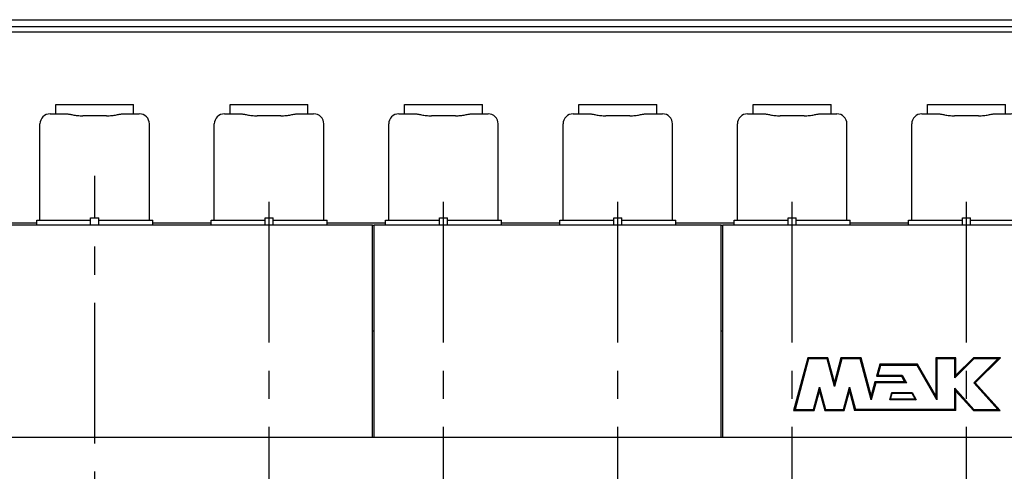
# Model space of a CAD drawing. Header units: millimetres. Extents: x 0 to 841, y 0 to 594.
# Tile 4 of 72: x 131 to 252, y 197 to 252. Entities that reach past the tile are written whole.
import ezdxf

# ---------------------------------------------------------------- set-up
doc = ezdxf.new("R2010")
doc.units = ezdxf.units.MM
doc.header["$LTSCALE"] = 46.255
doc.linetypes.add('CENTER', pattern=[0.6, 0.375, -0.075, 0.075, -0.075])
for name, color, linetype in [('25007_210700_21_SIMPLE1_A_ABL363', 7, 'CONTINUOUS'), ('25007_210700_21_SIMPLE1_A_ABL377', 7, 'CONTINUOUS'), ('25007_210700_21_SIMPLE1_A_ABL402', 7, 'CONTINUOUS'), ('25007_210700_21_SIMPLE1_A_ABL409', 7, 'CONTINUOUS'), ('25007_210700_21_SIMPLE1_A_ABL414', 7, 'CONTINUOUS'), ('25007_210700_21_SIMPLE1_A_ABL422', 7, 'CONTINUOUS'), ('25007_210700_21_SIMPLE1_T1_A_PBL416', 7, 'CONTINUOUS'), ('25007_210700_21_SIMPLE1_T1_A_PBL417', 7, 'CONTINUOUS'), ('25007_210700_21_SIMPLE1_T2_A_PBL364', 7, 'CONTINUOUS'), ('25007_210700_21_SIMPLE1_T2_A_PBL378', 7, 'CONTINUOUS'), ('25007_210700_21_SIMPLE1_T2_A_PBL403', 7, 'CONTINUOUS'), ('25007_210700_21_SIMPLE1_T2_A_PBL410', 7, 'CONTINUOUS'), ('25007_210700_21_SIMPLE1_T2_A_PBL415', 7, 'CONTINUOUS'), ('25007_210700_21_SIMPLE1_T2_A_PBL423', 7, 'CONTINUOUS'), ('25087_000000_TLKS_MARKETING_ABL294', 7, 'CONTINUOUS'), ('25087_000000_TRENNSTELLEN_TLKS_PBL365', 7, 'CONTINUOUS'), ('25087_030000_TLKS_V_ABL299', 7, 'CONTINUOUS'), ('25087_100000_TLKS_V_ABL320', 7, 'CONTINUOUS'), ('25087_111000_21_SIMPLE1_A_ABL336', 7, 'CONTINUOUS'), ('25087_111000_21_SIMPLE1_T1_A_PBL337', 7, 'CONTINUOUS'), ('25087_171000_21_SIMPLE1_A_ABL352', 7, 'CONTINUOUS'), ('25087_171000_21_SIMPLE1_T1_A_PBL353', 7, 'CONTINUOUS'), ('25087_171000_21_SIMPLE1_T2_A_PBL411', 7, 'CONTINUOUS'), ('25087_200000_TLKS_V_ABL362', 7, 'CONTINUOUS'), ('25087_700000_TLKS_V_ABL300', 7, 'CONTINUOUS'), ('25087_722000_27_SIMPLE1_A_ABL301', 7, 'CONTINUOUS'), ('25087_722000_27_SIMPLE1_T1_A_PBL302', 7, 'CONTINUOUS'), ('right_6_VBL291', 7, 'CONTINUOUS')]:
    doc.layers.add(name, color=color, linetype=linetype)

# ---------------------------------------------------------------- blocks, each defined once
blk = doc.blocks.new('25087_722000_27_SIMPLE1_T1_A_PBL302', base_point=(178.12, 239.63))
at = {"layer": '25087_722000_27_SIMPLE1_T1_A_PBL302', "color": 7, "linetype": 'Continuous'}
for p, q in [((128.07, 252.27), (302.81, 252.27)), ((128.07, 251.45), (302.81, 251.45)), ((128.07, 250.78), (302.81, 250.78)), ((128.07, 227.21), (132.85, 227.21)), ((147.15, 227.21), (154.35, 227.21)), ((168.65, 227.21), (175.85, 227.21)), ((190.15, 227.21), (197.35, 227.21)), ((211.65, 227.21), (218.85, 227.21)), ((233.15, 227.21), (240.35, 227.21))]:
    blk.add_line(p, q, dxfattribs=at)
blk = doc.blocks.new('25087_722000_27_SIMPLE1_A_ABL301', base_point=(178.12, 239.63))
at = {"layer": '25087_722000_27_SIMPLE1_T1_A_PBL302'}
blk.add_blockref('25087_722000_27_SIMPLE1_T1_A_PBL302', (178.12, 239.63), dxfattribs=at)
blk = doc.blocks.new('25087_700000_TLKS_V_ABL300', base_point=(178.12, 239.63))
at = {"layer": '25087_722000_27_SIMPLE1_A_ABL301'}
blk.add_blockref('25087_722000_27_SIMPLE1_A_ABL301', (178.12, 239.63), dxfattribs=at)
blk = doc.blocks.new('25087_111000_21_SIMPLE1_T1_A_PBL337', base_point=(218.38, 163.88))
at = {"layer": '25087_111000_21_SIMPLE1_T1_A_PBL337', "color": 7, "linetype": 'Continuous'}
blk.add_line((306.77, 200.75), (115.15, 200.75), dxfattribs=at)
blk = doc.blocks.new('25087_111000_21_SIMPLE1_A_ABL336', base_point=(218.375, 163.875))
at = {"layer": '25087_111000_21_SIMPLE1_T1_A_PBL337'}
blk.add_blockref('25087_111000_21_SIMPLE1_T1_A_PBL337', (218.375, 163.875), dxfattribs=at)
blk = doc.blocks.new('25087_171000_21_SIMPLE1_T1_A_PBL353', base_point=(217.375, 213.863))
at = {"layer": '25087_171000_21_SIMPLE1_T1_A_PBL353', "color": 7, "linetype": 'Continuous'}
for p, q in [((128.65, 226.975), (174.25, 226.975)), ((174.25, 200.75), (174.25, 226.975)), ((174.45, 200.75), (174.45, 226.975)), ((174.45, 226.975), (217.25, 226.975)), ((217.25, 200.75), (217.25, 226.975)), ((217.45, 200.75), (217.45, 226.975)), ((217.45, 226.975), (260.25, 226.975))]:
    blk.add_line(p, q, dxfattribs=at)
blk = doc.blocks.new('25087_171000_21_SIMPLE1_T2_A_PBL411', base_point=(238.92, 207.32))
at = {"layer": '25087_171000_21_SIMPLE1_T2_A_PBL411', "color": 7, "linetype": 'Continuous'}
for p, q in [((227.92, 210.58), (226.18, 204.07)), ((228.02, 210.45), (226.35, 204.2)), ((230.41, 210.58), (227.92, 210.58)), ((227.92, 210.58), (228.02, 210.45)), ((230.3, 210.45), (228.02, 210.45)), ((230.41, 210.58), (230.3, 210.45)), ((231.21, 207.06), (230.3, 210.45)), ((231.21, 207.58), (230.41, 210.58)), ((232.02, 210.58), (231.21, 207.58)), ((232.12, 210.45), (231.21, 207.06)), ((234.5, 210.58), (232.02, 210.58)), ((232.02, 210.58), (232.12, 210.45)), ((234.4, 210.45), (232.12, 210.45)), ((234.5, 210.58), (234.4, 210.45)), ((235.75, 205.4), (234.4, 210.45)), ((235.75, 205.92), (234.5, 210.58)), ((246.18, 210.58), (243.72, 210.58)), ((243.72, 210.58), (243.72, 205.9)), ((243.72, 210.58), (243.85, 210.45)), ((246.05, 210.45), (243.85, 210.45)), ((243.85, 210.45), (243.85, 205.4)), ((246.18, 210.58), (246.05, 210.45)), ((248.4, 210.45), (246.05, 208.1)), ((246.05, 208.1), (246.05, 210.45)), ((248.34, 210.58), (246.18, 208.42)), ((246.18, 208.42), (246.18, 210.58)), ((251.67, 210.58), (248.34, 210.58)), ((248.34, 210.58), (248.4, 210.45)), ((251.35, 210.45), (248.4, 210.45)), ((248.4, 207.5), (251.35, 210.45)), ((248.58, 207.49), (251.67, 210.58)), ((251.67, 210.58), (251.35, 210.45)), ((236.79, 209.78), (236.39, 208.32)), ((236.89, 209.65), (236.57, 208.45)), ((241.47, 209.78), (236.79, 209.78)), ((236.79, 209.78), (236.89, 209.65)), ((241.4, 209.65), (236.89, 209.65)), ((241.47, 209.78), (241.4, 209.65)), ((243.85, 205.4), (241.4, 209.65)), ((243.72, 205.9), (241.47, 209.78)), ((236.21, 207.63), (235.75, 205.92)), ((239.87, 207.63), (236.21, 207.63)), ((236.21, 207.63), (236.31, 207.5)), ((236.39, 208.32), (236.57, 208.45)), ((236.39, 208.32), (239.47, 208.32)), ((236.57, 208.45), (239.55, 208.45)), ((239.47, 208.32), (239.55, 208.45)), ((239.47, 208.32), (239.87, 207.63)), ((239.55, 208.45), (240.1, 207.5)), ((239.87, 207.63), (240.1, 207.5)), ((246.18, 208.42), (246.05, 208.1)), ((228.63, 204.2), (229.37, 206.97)), ((228.73, 204.07), (229.37, 206.46)), ((229.37, 206.46), (229.37, 206.97)), ((229.37, 206.97), (230.11, 204.2)), ((229.37, 206.46), (230.01, 204.07)), ((231.21, 207.58), (231.21, 207.06)), ((232.31, 204.2), (233.05, 206.97)), ((232.41, 204.07), (233.05, 206.46)), ((233.05, 206.46), (233.05, 206.97)), ((233.05, 206.97), (233.79, 204.2)), ((233.05, 206.46), (233.69, 204.07)), ((236.31, 207.5), (235.75, 205.4)), ((240.1, 207.5), (236.31, 207.5)), ((246.05, 204.2), (246.05, 206.83)), ((246.05, 206.83), (248.4, 204.2)), ((246.18, 206.48), (246.05, 206.83)), ((246.18, 204.07), (246.18, 206.48)), ((246.18, 206.48), (248.34, 204.07)), ((248.58, 207.49), (248.4, 207.5)), ((251.35, 204.2), (248.4, 207.5)), ((251.65, 204.07), (248.58, 207.49)), ((235.75, 205.92), (235.75, 205.4)), ((238.03, 205.4), (238.27, 206.3)), ((238.14, 205.49), (238.03, 205.4)), ((241.31, 205.4), (238.03, 205.4)), ((238.14, 205.49), (238.34, 206.21)), ((241.16, 205.49), (238.14, 205.49)), ((238.27, 206.3), (240.79, 206.3)), ((238.34, 206.21), (238.27, 206.3)), ((238.34, 206.21), (240.74, 206.21)), ((240.74, 206.21), (240.79, 206.3)), ((240.74, 206.21), (241.16, 205.49)), ((240.79, 206.3), (241.31, 205.4)), ((241.16, 205.49), (241.31, 205.4)), ((243.72, 205.9), (243.85, 205.4)), ((226.18, 204.07), (226.35, 204.2)), ((226.18, 204.07), (228.73, 204.07)), ((226.35, 204.2), (228.63, 204.2)), ((228.73, 204.07), (228.63, 204.2)), ((230.01, 204.07), (230.11, 204.2)), ((230.01, 204.07), (232.41, 204.07)), ((230.11, 204.2), (232.31, 204.2)), ((232.41, 204.07), (232.31, 204.2)), ((233.69, 204.07), (233.79, 204.2)), ((246.18, 204.07), (233.69, 204.07)), ((246.05, 204.2), (233.79, 204.2)), ((246.18, 204.07), (246.05, 204.2)), ((248.34, 204.07), (248.4, 204.2)), ((248.34, 204.07), (251.65, 204.07)), ((248.4, 204.2), (251.35, 204.2)), ((251.65, 204.07), (251.35, 204.2))]:
    blk.add_line(p, q, dxfattribs=at)
blk = doc.blocks.new('25087_171000_21_SIMPLE1_A_ABL352', base_point=(217.38, 213.86))
at = {"layer": '25087_171000_21_SIMPLE1_T1_A_PBL353'}
blk.add_blockref('25087_171000_21_SIMPLE1_T1_A_PBL353', (217.38, 213.86), dxfattribs=at)
at = {"layer": '25087_171000_21_SIMPLE1_T2_A_PBL411'}
blk.add_blockref('25087_171000_21_SIMPLE1_T2_A_PBL411', (238.92, 207.32), dxfattribs=at)
blk = doc.blocks.new('25087_100000_TLKS_V_ABL320', base_point=(218.875, 158.6625))
at = {"layer": '25087_111000_21_SIMPLE1_A_ABL336'}
blk.add_blockref('25087_111000_21_SIMPLE1_A_ABL336', (218.375, 163.875), dxfattribs=at)
at = {"layer": '25087_171000_21_SIMPLE1_A_ABL352'}
blk.add_blockref('25087_171000_21_SIMPLE1_A_ABL352', (217.375, 213.8625), dxfattribs=at)
blk = doc.blocks.new('25007_210700_21_SIMPLE1_T2_A_PBL364', base_point=(140, 234.39))
at = {"layer": '25007_210700_21_SIMPLE1_T2_A_PBL364', "color": 7, "linetype": 'Continuous'}
for p, q in [((135.2, 240.66), (135.2, 241.81)), ((135.2, 241.81), (144.8, 241.81)), ((144.8, 240.66), (144.8, 241.81)), ((134.5, 240.66), (136.59, 240.66)), ((135.67, 240.66), (136.59, 240.66)), ((141.47, 240.42), (138.53, 240.42)), ((143.41, 240.66), (143.7, 240.66)), ((143.41, 240.66), (144.33, 240.66)), ((144.33, 240.66), (145.5, 240.66)), ((133.25, 227.56), (133.25, 239.41)), ((146.75, 227.56), (146.75, 239.41)), ((132.85, 226.97), (132.85, 227.56)), ((132.85, 227.56), (139.5, 227.56)), ((139.5, 226.97), (139.5, 227.85)), ((139.5, 227.85), (140.5, 227.85)), ((140.5, 226.97), (140.5, 227.85)), ((140.5, 227.56), (147.15, 227.56)), ((147.15, 226.97), (147.15, 227.56))]:
    blk.add_line(p, q, dxfattribs=at)
for centre, start, end in [((134.5, 239.41), 90, 180), ((145.5, 239.41), 0, 90)]:
    blk.add_arc(centre, 1.25, start, end, dxfattribs=at)
for points, knots in [([(136.59, 240.66), (136.63, 240.66), (136.72, 240.64), (136.88, 240.62), (137.08, 240.58), (137.41, 240.52), (137.9, 240.45), (138.31, 240.42), (138.53, 240.42)], [0, 0, 0, 0, 0.055747, 0.137772, 0.243376, 0.369201, 0.666979, 1, 1, 1, 1]), ([(141.47, 240.42), (141.69, 240.42), (142.1, 240.45), (142.59, 240.52), (142.92, 240.58), (143.12, 240.62), (143.28, 240.64), (143.37, 240.66), (143.41, 240.66)], [0, 0, 0, 0, 0.333021, 0.630799, 0.756624, 0.862228, 0.944253, 1, 1, 1, 1])]:
    blk.add_open_spline(points, degree=3, knots=knots, dxfattribs=at)
blk = doc.blocks.new('25007_210700_21_SIMPLE1_A_ABL363', base_point=(140, 234.39))
at = {"layer": '25007_210700_21_SIMPLE1_T2_A_PBL364'}
blk.add_blockref('25007_210700_21_SIMPLE1_T2_A_PBL364', (140, 234.39), dxfattribs=at)
blk = doc.blocks.new('25007_210700_21_SIMPLE1_T2_A_PBL378', base_point=(161.5, 234.39))
at = {"layer": '25007_210700_21_SIMPLE1_T2_A_PBL378', "color": 7, "linetype": 'Continuous'}
for p, q in [((156.7, 240.66), (156.7, 241.81)), ((156.7, 241.81), (166.3, 241.81)), ((166.3, 240.66), (166.3, 241.81)), ((156, 240.66), (158.09, 240.66)), ((157.17, 240.66), (158.09, 240.66)), ((162.97, 240.42), (160.03, 240.42)), ((164.91, 240.66), (165.2, 240.66)), ((164.91, 240.66), (165.83, 240.66)), ((165.83, 240.66), (167, 240.66)), ((154.75, 227.56), (154.75, 239.41)), ((168.25, 227.56), (168.25, 239.41)), ((154.35, 226.97), (154.35, 227.56)), ((154.35, 227.56), (161, 227.56)), ((161, 226.97), (161, 227.85)), ((161, 227.85), (162, 227.85)), ((162, 226.97), (162, 227.85)), ((162, 227.56), (168.65, 227.56)), ((168.65, 226.97), (168.65, 227.56))]:
    blk.add_line(p, q, dxfattribs=at)
for centre, start, end in [((156, 239.41), 90, 180), ((167, 239.41), 0, 90)]:
    blk.add_arc(centre, 1.25, start, end, dxfattribs=at)
for points, knots in [([(158.09, 240.66), (158.13, 240.66), (158.22, 240.64), (158.38, 240.62), (158.58, 240.58), (158.91, 240.52), (159.4, 240.45), (159.81, 240.42), (160.03, 240.42)], [0, 0, 0, 0, 0.055747, 0.137772, 0.243376, 0.369201, 0.666979, 1, 1, 1, 1]), ([(162.97, 240.42), (163.19, 240.42), (163.6, 240.45), (164.09, 240.52), (164.42, 240.58), (164.62, 240.62), (164.78, 240.64), (164.87, 240.66), (164.91, 240.66)], [0, 0, 0, 0, 0.333021, 0.630799, 0.756624, 0.862228, 0.944253, 1, 1, 1, 1])]:
    blk.add_open_spline(points, degree=3, knots=knots, dxfattribs=at)
blk = doc.blocks.new('25007_210700_21_SIMPLE1_A_ABL377', base_point=(161.5, 234.39))
at = {"layer": '25007_210700_21_SIMPLE1_T2_A_PBL378'}
blk.add_blockref('25007_210700_21_SIMPLE1_T2_A_PBL378', (161.5, 234.39), dxfattribs=at)
blk = doc.blocks.new('25007_210700_21_SIMPLE1_T2_A_PBL403', base_point=(183, 234.39))
at = {"layer": '25007_210700_21_SIMPLE1_T2_A_PBL403', "color": 7, "linetype": 'Continuous'}
for p, q in [((178.2, 240.66), (178.2, 241.81)), ((178.2, 241.81), (187.8, 241.81)), ((187.8, 240.66), (187.8, 241.81)), ((177.5, 240.66), (179.59, 240.66)), ((178.67, 240.66), (179.59, 240.66)), ((184.47, 240.42), (181.53, 240.42)), ((186.41, 240.66), (186.7, 240.66)), ((186.41, 240.66), (187.33, 240.66)), ((187.33, 240.66), (188.5, 240.66)), ((176.25, 227.56), (176.25, 239.41)), ((189.75, 227.56), (189.75, 239.41)), ((175.85, 226.97), (175.85, 227.56)), ((175.85, 227.56), (182.5, 227.56)), ((182.5, 226.97), (182.5, 227.85)), ((182.5, 227.85), (183.5, 227.85)), ((183.5, 226.97), (183.5, 227.85)), ((183.5, 227.56), (190.15, 227.56)), ((190.15, 226.97), (190.15, 227.56))]:
    blk.add_line(p, q, dxfattribs=at)
for centre, start, end in [((177.5, 239.41), 90, 180), ((188.5, 239.41), 0, 90)]:
    blk.add_arc(centre, 1.25, start, end, dxfattribs=at)
for points, knots in [([(179.59, 240.66), (179.63, 240.66), (179.72, 240.64), (179.88, 240.62), (180.08, 240.58), (180.41, 240.52), (180.9, 240.45), (181.31, 240.42), (181.53, 240.42)], [0, 0, 0, 0, 0.055747, 0.137772, 0.243376, 0.369201, 0.666979, 1, 1, 1, 1]), ([(184.47, 240.42), (184.69, 240.42), (185.1, 240.45), (185.59, 240.52), (185.92, 240.58), (186.12, 240.62), (186.28, 240.64), (186.37, 240.66), (186.41, 240.66)], [0, 0, 0, 0, 0.333021, 0.630799, 0.756624, 0.862228, 0.944253, 1, 1, 1, 1])]:
    blk.add_open_spline(points, degree=3, knots=knots, dxfattribs=at)
blk = doc.blocks.new('25007_210700_21_SIMPLE1_T1_A_PBL416', base_point=(174.35, 220.4))
at = {"layer": '25007_210700_21_SIMPLE1_T1_A_PBL416', "color": 7, "linetype": 'Continuous'}
for p, q in [((174.45, 226.91), (174.25, 226.91)), ((174.25, 213.9), (174.45, 213.9))]:
    blk.add_line(p, q, dxfattribs=at)
blk = doc.blocks.new('25007_210700_21_SIMPLE1_A_ABL402', base_point=(182.2, 227.85))
at = {"layer": '25007_210700_21_SIMPLE1_T1_A_PBL416'}
blk.add_blockref('25007_210700_21_SIMPLE1_T1_A_PBL416', (174.35, 220.4), dxfattribs=at)
at = {"layer": '25007_210700_21_SIMPLE1_T2_A_PBL403'}
blk.add_blockref('25007_210700_21_SIMPLE1_T2_A_PBL403', (183, 234.39), dxfattribs=at)
blk = doc.blocks.new('25007_210700_21_SIMPLE1_T2_A_PBL410', base_point=(204.5, 234.39))
at = {"layer": '25007_210700_21_SIMPLE1_T2_A_PBL410', "color": 7, "linetype": 'Continuous'}
for p, q in [((199.7, 240.66), (199.7, 241.81)), ((199.7, 241.81), (209.3, 241.81)), ((209.3, 240.66), (209.3, 241.81)), ((199, 240.66), (201.09, 240.66)), ((200.17, 240.66), (201.09, 240.66)), ((205.97, 240.42), (203.03, 240.42)), ((207.91, 240.66), (208.2, 240.66)), ((207.91, 240.66), (208.83, 240.66)), ((208.83, 240.66), (210, 240.66)), ((197.75, 227.56), (197.75, 239.41)), ((211.25, 227.56), (211.25, 239.41)), ((197.35, 226.97), (197.35, 227.56)), ((197.35, 227.56), (204, 227.56)), ((204, 226.97), (204, 227.85)), ((204, 227.85), (205, 227.85)), ((205, 226.97), (205, 227.85)), ((205, 227.56), (211.65, 227.56)), ((211.65, 226.97), (211.65, 227.56))]:
    blk.add_line(p, q, dxfattribs=at)
for centre, start, end in [((199, 239.41), 90, 180), ((210, 239.41), 0, 90)]:
    blk.add_arc(centre, 1.25, start, end, dxfattribs=at)
for points, knots in [([(201.09, 240.66), (201.13, 240.66), (201.22, 240.64), (201.38, 240.62), (201.58, 240.58), (201.91, 240.52), (202.4, 240.45), (202.81, 240.42), (203.03, 240.42)], [0, 0, 0, 0, 0.055747, 0.137772, 0.243376, 0.369201, 0.666979, 1, 1, 1, 1]), ([(205.97, 240.42), (206.19, 240.42), (206.6, 240.45), (207.09, 240.52), (207.42, 240.58), (207.62, 240.62), (207.78, 240.64), (207.87, 240.66), (207.91, 240.66)], [0, 0, 0, 0, 0.333021, 0.630799, 0.756624, 0.862228, 0.944253, 1, 1, 1, 1])]:
    blk.add_open_spline(points, degree=3, knots=knots, dxfattribs=at)
blk = doc.blocks.new('25007_210700_21_SIMPLE1_A_ABL409', base_point=(204.5, 234.39))
at = {"layer": '25007_210700_21_SIMPLE1_T2_A_PBL410'}
blk.add_blockref('25007_210700_21_SIMPLE1_T2_A_PBL410', (204.5, 234.39), dxfattribs=at)
blk = doc.blocks.new('25007_210700_21_SIMPLE1_T2_A_PBL415', base_point=(226, 234.39))
at = {"layer": '25007_210700_21_SIMPLE1_T2_A_PBL415', "color": 7, "linetype": 'Continuous'}
for p, q in [((221.2, 240.66), (221.2, 241.81)), ((221.2, 241.81), (230.8, 241.81)), ((230.8, 240.66), (230.8, 241.81)), ((220.5, 240.66), (222.59, 240.66)), ((221.67, 240.66), (222.59, 240.66)), ((227.47, 240.42), (224.53, 240.42)), ((229.41, 240.66), (229.7, 240.66)), ((229.41, 240.66), (230.33, 240.66)), ((230.33, 240.66), (231.5, 240.66)), ((219.25, 227.56), (219.25, 239.41)), ((232.75, 227.56), (232.75, 239.41)), ((218.85, 226.97), (218.85, 227.56)), ((218.85, 227.56), (225.5, 227.56)), ((225.5, 226.97), (225.5, 227.85)), ((225.5, 227.85), (226.5, 227.85)), ((226.5, 226.97), (226.5, 227.85)), ((226.5, 227.56), (233.15, 227.56)), ((233.15, 226.97), (233.15, 227.56))]:
    blk.add_line(p, q, dxfattribs=at)
for centre, start, end in [((220.5, 239.41), 90, 180), ((231.5, 239.41), 0, 90)]:
    blk.add_arc(centre, 1.25, start, end, dxfattribs=at)
for points, knots in [([(222.59, 240.66), (222.63, 240.66), (222.72, 240.64), (222.88, 240.62), (223.08, 240.58), (223.41, 240.52), (223.9, 240.45), (224.31, 240.42), (224.53, 240.42)], [0, 0, 0, 0, 0.055747, 0.137772, 0.243376, 0.369201, 0.666979, 1, 1, 1, 1]), ([(227.47, 240.42), (227.69, 240.42), (228.1, 240.45), (228.59, 240.52), (228.92, 240.58), (229.12, 240.62), (229.28, 240.64), (229.37, 240.66), (229.41, 240.66)], [0, 0, 0, 0, 0.333021, 0.630799, 0.756624, 0.862228, 0.944253, 1, 1, 1, 1])]:
    blk.add_open_spline(points, degree=3, knots=knots, dxfattribs=at)
blk = doc.blocks.new('25007_210700_21_SIMPLE1_T1_A_PBL417', base_point=(217.35, 220.4))
at = {"layer": '25007_210700_21_SIMPLE1_T1_A_PBL417', "color": 7, "linetype": 'Continuous'}
for p, q in [((217.45, 226.91), (217.25, 226.91)), ((217.25, 213.9), (217.45, 213.9))]:
    blk.add_line(p, q, dxfattribs=at)
blk = doc.blocks.new('25007_210700_21_SIMPLE1_A_ABL414', base_point=(225.2, 227.85))
at = {"layer": '25007_210700_21_SIMPLE1_T1_A_PBL417'}
blk.add_blockref('25007_210700_21_SIMPLE1_T1_A_PBL417', (217.35, 220.4), dxfattribs=at)
at = {"layer": '25007_210700_21_SIMPLE1_T2_A_PBL415'}
blk.add_blockref('25007_210700_21_SIMPLE1_T2_A_PBL415', (226, 234.39), dxfattribs=at)
blk = doc.blocks.new('25007_210700_21_SIMPLE1_T2_A_PBL423', base_point=(247.5, 234.39))
at = {"layer": '25007_210700_21_SIMPLE1_T2_A_PBL423', "color": 7, "linetype": 'Continuous'}
for p, q in [((242.7, 240.66), (242.7, 241.81)), ((242.7, 241.81), (252.3, 241.81)), ((252.3, 240.66), (252.3, 241.81)), ((242, 240.66), (244.09, 240.66)), ((243.17, 240.66), (244.09, 240.66)), ((248.97, 240.42), (246.03, 240.42)), ((250.91, 240.66), (251.2, 240.66)), ((250.91, 240.66), (251.83, 240.66)), ((251.83, 240.66), (253, 240.66)), ((240.75, 227.56), (240.75, 239.41)), ((254.25, 227.56), (254.25, 239.41)), ((240.35, 227.56), (247, 227.56)), ((240.35, 226.97), (240.35, 227.56)), ((247, 227.85), (248, 227.85)), ((247, 226.97), (247, 227.85)), ((248, 226.97), (248, 227.85)), ((248, 227.56), (254.65, 227.56)), ((254.65, 226.97), (254.65, 227.56))]:
    blk.add_line(p, q, dxfattribs=at)
for centre, start, end in [((242, 239.41), 90, 180), ((253, 239.41), 0, 90)]:
    blk.add_arc(centre, 1.25, start, end, dxfattribs=at)
for points, knots in [([(244.09, 240.66), (244.13, 240.66), (244.22, 240.64), (244.38, 240.62), (244.58, 240.58), (244.91, 240.52), (245.4, 240.45), (245.81, 240.42), (246.03, 240.42)], [0, 0, 0, 0, 0.055747, 0.137772, 0.243376, 0.369201, 0.666979, 1, 1, 1, 1]), ([(248.97, 240.42), (249.19, 240.42), (249.6, 240.45), (250.09, 240.52), (250.42, 240.58), (250.62, 240.62), (250.78, 240.64), (250.87, 240.66), (250.91, 240.66)], [0, 0, 0, 0, 0.333021, 0.630799, 0.756624, 0.862228, 0.944253, 1, 1, 1, 1])]:
    blk.add_open_spline(points, degree=3, knots=knots, dxfattribs=at)
blk = doc.blocks.new('25007_210700_21_SIMPLE1_A_ABL422', base_point=(247.5, 234.39))
at = {"layer": '25007_210700_21_SIMPLE1_T2_A_PBL423'}
blk.add_blockref('25007_210700_21_SIMPLE1_T2_A_PBL423', (247.5, 234.39), dxfattribs=at)
blk = doc.blocks.new('25087_200000_TLKS_V_ABL362', base_point=(215.25, 227.85))
at = {"layer": '25007_210700_21_SIMPLE1_A_ABL363'}
blk.add_blockref('25007_210700_21_SIMPLE1_A_ABL363', (140, 234.39), dxfattribs=at)
at = {"layer": '25007_210700_21_SIMPLE1_A_ABL377'}
blk.add_blockref('25007_210700_21_SIMPLE1_A_ABL377', (161.5, 234.39), dxfattribs=at)
at = {"layer": '25007_210700_21_SIMPLE1_A_ABL402'}
blk.add_blockref('25007_210700_21_SIMPLE1_A_ABL402', (182.2, 227.85), dxfattribs=at)
at = {"layer": '25007_210700_21_SIMPLE1_A_ABL409'}
blk.add_blockref('25007_210700_21_SIMPLE1_A_ABL409', (204.5, 234.39), dxfattribs=at)
at = {"layer": '25007_210700_21_SIMPLE1_A_ABL414'}
blk.add_blockref('25007_210700_21_SIMPLE1_A_ABL414', (225.2, 227.85), dxfattribs=at)
at = {"layer": '25007_210700_21_SIMPLE1_A_ABL422'}
blk.add_blockref('25007_210700_21_SIMPLE1_A_ABL422', (247.5, 234.39), dxfattribs=at)
blk = doc.blocks.new('25087_030000_TLKS_V_ABL299', base_point=(198.42, 180.19))
at = {"layer": '25087_100000_TLKS_V_ABL320'}
blk.add_blockref('25087_100000_TLKS_V_ABL320', (218.88, 158.66), dxfattribs=at)
at = {"layer": '25087_200000_TLKS_V_ABL362'}
blk.add_blockref('25087_200000_TLKS_V_ABL362', (215.25, 227.85), dxfattribs=at)
at = {"layer": '25087_700000_TLKS_V_ABL300'}
blk.add_blockref('25087_700000_TLKS_V_ABL300', (178.12, 239.63), dxfattribs=at)
blk = doc.blocks.new('25087_000000_TLKS_MARKETING_ABL294', base_point=(196.96, 179.61))
at = {"layer": '25087_030000_TLKS_V_ABL299'}
blk.add_blockref('25087_030000_TLKS_V_ABL299', (198.42, 180.19), dxfattribs=at)
blk = doc.blocks.new('25087_000000_TRENNSTELLEN_TLKS_PBL365', base_point=(231.72, 161))
at = {"layer": '25087_000000_TRENNSTELLEN_TLKS_PBL365', "color": 2, "linetype": 'CENTER'}
for p, q in [((140, 89), (140, 233)), ((161.5, 129.2), (161.5, 233)), ((183, 129.2), (183, 233)), ((204.5, 129.2), (204.5, 233)), ((226, 129.2), (226, 233)), ((247.5, 129.2), (247.5, 233))]:
    blk.add_line(p, q, dxfattribs=at)
blk = doc.blocks.new('RIGHT_6_VBL291', base_point=(193.36, 194.5))
at = {"layer": '25087_000000_TLKS_MARKETING_ABL294'}
blk.add_blockref('25087_000000_TLKS_MARKETING_ABL294', (196.96, 179.61), dxfattribs=at)
at = {"layer": '25087_000000_TRENNSTELLEN_TLKS_PBL365'}
blk.add_blockref('25087_000000_TRENNSTELLEN_TLKS_PBL365', (231.72, 161), dxfattribs=at)

msp = doc.modelspace()

# ---------------------------------------------------------------- block references
at = {"layer": 'right_6_VBL291'}
msp.add_blockref('RIGHT_6_VBL291', (193.35765, 194.5), dxfattribs=at)

doc.saveas('drawing.dxf')
